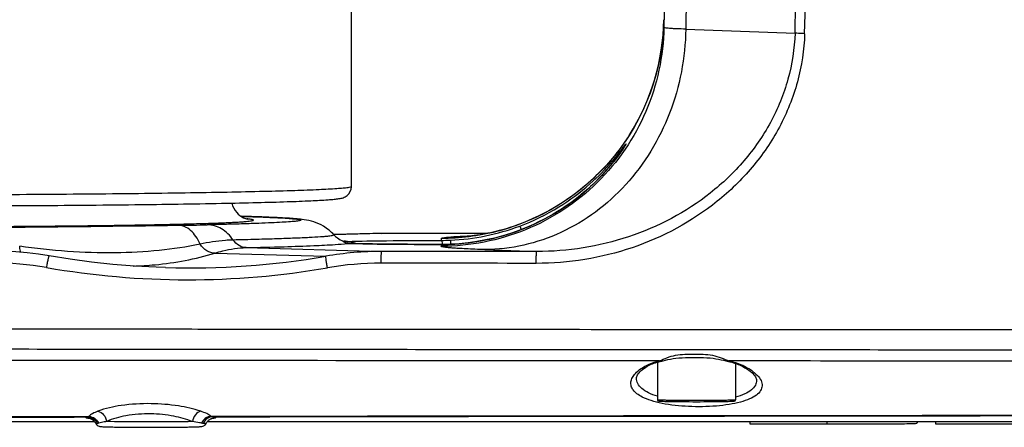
# Model space of a CAD drawing. Header units: millimetres. Extents: x 5828 to 6704, y 123 to 421.
# Tile 137 of 256: x 6379.24 to 6383.66, y 299.36 to 301.19. Entities that reach past the tile are written whole.
import ezdxf

# ---------------------------------------------------------------- set-up
doc = ezdxf.new("R2010")
doc.units = ezdxf.units.MM
doc.layers.add('外形图', color=7, linetype='Continuous')

msp = doc.modelspace()

# ---------------------------------------------------------------- linework, layer by layer
at = {"layer": '外形图', "linetype": 'ByBlock'}
for p, q in [((6382.182, 303.8271), (6382.1354, 301.1599)), ((6382.2801, 303.8196), (6382.2335, 301.1524)), ((6380.732, 300.4449), (6380.732, 301.3167)), ((6382.1354, 301.1948), (6382.1354, 301.1599)), ((6382.1354, 301.1948), (6382.1354, 301.1944)), ((6382.2335, 301.1524), (6382.7241, 301.1345)), ((6381.9572, 300.6232), (6381.9555, 300.6207)), ((6381.9585, 300.6253), (6381.9572, 300.6232)), ((6381.9596, 300.627), (6381.9585, 300.6253)), ((6381.9603, 300.6281), (6381.9596, 300.627)), ((6381.9484, 300.6101), (6381.9452, 300.6054)), ((6381.9512, 300.6142), (6381.9484, 300.6101)), ((6381.9536, 300.6177), (6381.9512, 300.6142)), ((6381.9555, 300.6207), (6381.9536, 300.6177)), ((6381.4879, 300.2683), (6381.494, 300.2522)), ((6380.8289, 300.2348), (6380.6531, 300.2298)), ((6380.8684, 300.2353), (6380.6536, 300.2293)), ((6380.8683, 300.2353), (6380.8289, 300.2348)), ((6381.3445, 300.2357), (6380.8683, 300.2353)), ((6380.8684, 300.2353), (6381.3445, 300.2357)), ((6380.7145, 300.1906), (6380.7186, 300.1906)), ((6380.7185, 300.1905), (6380.7145, 300.1906)), ((6381.1356, 300.2124), (6381.1356, 300.2041)), ((6381.1356, 300.1857), (6381.1358, 300.1858)), ((6381.1356, 300.1858), (6381.1358, 300.1858)), ((6381.1356, 300.1857), (6381.1356, 300.1775)), ((6381.1358, 300.1857), (6381.1356, 300.1857)), ((6381.1768, 300.205), (6381.1776, 300.1866)), ((6381.2638, 300.2231), (6381.2618, 300.2229)), ((6380.1187, 300.1467), (6380.618, 300.1328)), ((6380.2597, 300.1716), (6380.8684, 300.1546)), ((6381.3318, 300.1624), (6381.5643, 300.154)), ((6382.107, 299.6575), (6382.107, 299.4879)), ((6382.457, 299.6517), (6382.457, 299.4879)), ((6378.5286, 299.3907), (6379.5786, 299.3907)), ((6380.0853, 299.3907), (6380.982, 299.3907)), ((6380.982, 299.3907), (6381.0124, 299.3907)), ((6381.0124, 299.3907), (6381.0322, 299.3907)), ((6381.0124, 299.3907), (6381.0322, 299.3907)), ((6381.0322, 299.3907), (6381.1808, 299.3908)), ((6381.1808, 299.3908), (6381.532, 299.3908)), ((6381.1808, 299.3908), (6381.182, 299.3908)), ((6381.532, 299.3908), (6381.6988, 299.3907)), ((6381.6988, 299.3907), (6381.7318, 299.3907)), ((6381.7318, 299.3907), (6388.2795, 299.3907)), ((6382.5213, 299.3908), (6382.5213, 299.3808)), ((6382.867, 299.3908), (6382.867, 299.3808)), ((6383.2718, 299.3907), (6383.2718, 299.3848)), ((6383.3547, 299.3907), (6383.3547, 299.3812)), ((6382.5213, 299.3808), (6382.867, 299.3808))]:
    msp.add_line(p, q, dxfattribs=at)
for points in [[(6382.1354, 301.1948), (6382.1338, 301.1535), (6382.1305, 301.1114), (6382.1253, 301.0694), (6382.1184, 301.0276), (6382.1097, 300.9862), (6382.0992, 300.9452), (6382.0871, 300.9047), (6382.0732, 300.8647), (6382.0576, 300.8253), (6382.0405, 300.7867), (6382.0216, 300.7488), (6382.0012, 300.7118), (6381.9793, 300.6756), (6381.9558, 300.6404), (6381.9309, 300.6063), (6381.9047, 300.5734), (6381.8772, 300.5417), (6381.8483, 300.5111), (6381.8178, 300.4814), (6381.7865, 300.4534), (6381.7557, 300.4281), (6381.7264, 300.4059), (6381.6983, 300.386), (6381.671, 300.3681), (6381.6446, 300.352), (6381.6191, 300.3374), (6381.5944, 300.3243), (6381.5705, 300.3124), (6381.5474, 300.3016), (6381.5249, 300.2918), (6381.5032, 300.283), (6381.4824, 300.2751), (6381.4626, 300.2681), (6381.4439, 300.2619), (6381.4265, 300.2565), (6381.4104, 300.2518), (6381.3954, 300.2477), (6381.3815, 300.2441), (6381.3685, 300.241), (6381.3566, 300.2383), (6381.3457, 300.236), (6381.3358, 300.234), (6381.3267, 300.2322), (6381.3182, 300.2307), (6381.3102, 300.2293), (6381.3028, 300.2281), (6381.2958, 300.2271), (6381.2893, 300.2261), (6381.2835, 300.2253), (6381.2782, 300.2247), (6381.2736, 300.2241), (6381.2696, 300.2237), (6381.2663, 300.2233), (6381.2638, 300.2231)], [(6381.9606, 300.6286), (6381.9605, 300.6284), (6381.9603, 300.6281)], [(6381.9452, 300.6054), (6381.9415, 300.6001), (6381.9395, 300.5972), (6381.9373, 300.5942), (6381.935, 300.5909), (6381.9325, 300.5875), (6381.9299, 300.5839), (6381.927, 300.5801), (6381.924, 300.576), (6381.9207, 300.5718), (6381.9173, 300.5673), (6381.9136, 300.5626), (6381.9097, 300.5576), (6381.9056, 300.5525), (6381.9013, 300.5471), (6381.8967, 300.5415), (6381.8918, 300.5357), (6381.8867, 300.5296), (6381.8812, 300.5233), (6381.8754, 300.5167), (6381.8693, 300.5099), (6381.8628, 300.5028), (6381.856, 300.4955), (6381.8488, 300.4879), (6381.8412, 300.4801), (6381.8331, 300.472), (6381.8246, 300.4636), (6381.8157, 300.4551), (6381.8062, 300.4462), (6381.7962, 300.4372), (6381.7857, 300.4279), (6381.7746, 300.4183), (6381.7628, 300.4085), (6381.7503, 300.3984), (6381.737, 300.3881), (6381.723, 300.3776), (6381.708, 300.3668), (6381.6921, 300.3557), (6381.6751, 300.3444), (6381.657, 300.333), (6381.6376, 300.3213), (6381.617, 300.3095), (6381.5953, 300.2979), (6381.573, 300.2866), (6381.5504, 300.2759), (6381.5283, 300.2661), (6381.507, 300.2572), (6381.4879, 300.2498)], [(6381.4879, 300.2498), (6381.4511, 300.2368), (6381.4128, 300.2249), (6381.3741, 300.2146), (6381.3349, 300.2058), (6381.2955, 300.1986), (6381.2558, 300.193), (6381.2159, 300.189), (6381.1768, 300.1866)], [(6380.7186, 300.1906), (6380.718, 300.1906), (6380.7174, 300.1907), (6380.7168, 300.1907), (6380.7163, 300.1908), (6380.7158, 300.1909), (6380.7154, 300.191), (6380.7151, 300.191), (6380.7148, 300.1911), (6380.7145, 300.1912), (6380.7144, 300.1912), (6380.7142, 300.1913), (6380.7141, 300.1913)], [(6381.1768, 300.1866), (6381.1636, 300.1861), (6381.1491, 300.1858), (6381.1358, 300.1858)], [(6379.3756, 300.1345), (6379.3271, 300.1421), (6379.277, 300.1483), (6379.2263, 300.1527), (6379.1753, 300.1554), (6379.085, 300.158)], [(6379.8982, 300.0819), (6379.8562, 300.0833), (6379.7588, 300.0884), (6379.6618, 300.0962), (6379.5654, 300.1065), (6379.4697, 300.1193), (6379.3756, 300.1345)], [(6382.0686, 299.6432), (6382.0729, 299.6453), (6382.0781, 299.6477), (6382.0839, 299.65), (6382.0902, 299.6523), (6382.0971, 299.6546), (6382.1048, 299.6569), (6382.1133, 299.6592), (6382.1314, 299.6636)], [(6382.1314, 299.6636), (6382.142, 299.6662), (6382.153, 299.6689), (6382.1644, 299.6713), (6382.1765, 299.6735), (6382.1894, 299.6752), (6382.203, 299.6765), (6382.2176, 299.6773), (6382.233, 299.6779), (6382.249, 299.6781), (6382.2653, 299.6782), (6382.2816, 299.6782), (6382.2978, 299.678), (6382.3134, 299.6777), (6382.3284, 299.6771), (6382.3426, 299.6762), (6382.356, 299.6748), (6382.3687, 299.673), (6382.3807, 299.6708), (6382.3921, 299.6683), (6382.4029, 299.6657), (6382.4134, 299.6632), (6382.4315, 299.659)], [(6382.4315, 299.659), (6382.4404, 299.6567), (6382.4486, 299.6544), (6382.4561, 299.652), (6382.463, 299.6496), (6382.4694, 299.6472), (6382.4753, 299.6447), (6382.4802, 299.6425)], [(6382.0125, 299.5861), (6382.0128, 299.589), (6382.0136, 299.5927), (6382.0151, 299.5967), (6382.0173, 299.6009), (6382.0201, 299.6053), (6382.0237, 299.6098), (6382.028, 299.6145), (6382.033, 299.6193), (6382.0388, 299.6242), (6382.0454, 299.6291), (6382.0526, 299.6339), (6382.0606, 299.6388), (6382.0686, 299.6432)], [(6382.4802, 299.6425), (6382.4898, 299.6377), (6382.4993, 299.6325), (6382.5081, 299.6272), (6382.5161, 299.6218), (6382.5233, 299.6164), (6382.5296, 299.6111), (6382.5351, 299.606), (6382.5397, 299.601), (6382.5435, 299.5963), (6382.5465, 299.5917), (6382.5488, 299.5875), (6382.5504, 299.5835), (6382.5513, 299.5798), (6382.5516, 299.577)], [(6379.5542, 299.4063), (6379.5541, 299.4063), (6379.5541, 299.4063), (6379.5543, 299.4062), (6379.5548, 299.4061), (6379.5554, 299.406), (6379.5563, 299.4057), (6379.5574, 299.4054), (6379.5588, 299.4049), (6379.5603, 299.4043), (6379.5619, 299.4036), (6379.5637, 299.4028), (6379.5656, 299.4017), (6379.5678, 299.4003), (6379.5702, 299.3987), (6379.5727, 299.3967), (6379.5753, 299.3944), (6379.5778, 299.3917), (6379.5803, 299.3886), (6379.5827, 299.3852), (6379.5844, 299.3821)], [(6380.0795, 299.3821), (6380.0812, 299.3851), (6380.0836, 299.3886), (6380.0861, 299.3917), (6380.0886, 299.3943), (6380.0911, 299.3966), (6380.0936, 299.3986), (6380.096, 299.4003), (6380.0982, 299.4016), (6380.1002, 299.4027), (6380.102, 299.4036), (6380.1036, 299.4043), (6380.1051, 299.4049), (6380.1063, 299.4053), (6380.1075, 299.4057), (6380.1083, 299.4059), (6380.109, 299.4061), (6380.1095, 299.4062), (6380.1098, 299.4063), (6380.1099, 299.4063)]]:
    msp.add_lwpolyline(points, dxfattribs=at)
for centre, radius, start, end in [((6269.6405, 304.7318), 113.1408, 358.177987, 358.870879), ((6269.5092, 304.7325), 113.3153, 358.179101, 358.871551), ((6381.1358, 301.2122), 0.9997, 327.4854, 358.9793), ((6381.6847, 300.8018), 0.3259, 327.8869, 328.0009), ((6381.1406, 301.1687), 0.9824, 291.6757, 321.5831), ((6377.9043, 452.2987), 152.0408, 270.476378, 270.773248), ((6379.7978, 313.6885), 13.4176, 270.67617, 271.22646), ((6380.2099, 299.7286), 0.5743, 84.2901, 84.788), ((6381.1343, 301.2103), 1.0061, 272.4225, 290.5779), ((6381.1343, 301.1924), 1.0067, 272.4204, 290.5646), ((6381.1466, 301.1567), 0.969, 290.6235, 291.609), ((6380.6397, 299.6287), 0.5755, 83.8581, 84.3364), ((6380.7171, 300.2702), 0.0719, 253.5392, 253.8752), ((6380.7137, 300.2585), 0.0597, 257.52, 257.9742), ((6380.7177, 300.2245), 0.0341, 263.6292, 264.577), ((6381.1338, 301.2478), 1.0437, 270.0991, 272.3644), ((6381.1372, 301.1461), 0.9603, 269.9126, 272.363), ((6380.8679, 298.7099), 1.4447, 89.9803, 99.958), ((6379.1206, 298.6891), 1.4142, 80.0962, 89.9596), ((6380.0006, 303.7464), 3.666, 268.4, 279.6964), ((6380.8647, 298.6871), 1.4145, 89.9554, 99.7886), ((6379.9977, 303.7156), 3.6883, 260.1049, 279.781), ((6379.5773, 299.6338), 0.2291, 264.0268, 264.1961), ((6379.5809, 299.6703), 0.2658, 264.2043, 264.6974), ((6380.082, 299.6806), 0.2762, 275.3017, 275.634), ((6380.085, 299.6498), 0.2452, 275.6368, 275.8369)]:
    msp.add_arc(centre, radius, start, end, dxfattribs=at)
for points, knots in [([(6382.1354, 301.1599), (6382.1332, 301.0313), (6382.0778, 300.7723), (6381.8542, 300.4462), (6381.5242, 300.2284), (6381.2642, 300.1775), (6381.1356, 300.1775)], [0, 0, 0, 0, 0.249982, 0.499975, 0.749983, 1, 1, 1, 1]), ([(6382.2335, 301.1524), (6382.2315, 301.0241), (6382.1831, 300.7692), (6382.016, 300.4937), (6381.8325, 300.3273), (6381.6768, 300.2345), (6381.5079, 300.1767), (6381.3902, 300.1629), (6381.3318, 300.1624)], [0, 0, 0, 0, 0.260792, 0.515316, 0.639553, 0.761393, 0.881286, 1, 1, 1, 1]), ([(6382.2335, 301.1524), (6382.2194, 301.1528), (6382.1995, 301.1534), (6382.1751, 301.1546), (6382.1612, 301.1555), (6382.1505, 301.1564), (6382.1424, 301.1574), (6382.1382, 301.1583), (6382.1354, 301.1593), (6382.1354, 301.1599)], [0, 0, 0, 0, 0.430575, 0.601572, 0.742334, 0.852477, 0.931774, 0.980323, 1, 1, 1, 1]), ([(6382.7673, 301.1319), (6382.765, 301.0591), (6382.7429, 300.9135), (6382.6609, 300.7091), (6382.5368, 300.5273), (6382.3271, 300.3235), (6382, 300.1478), (6381.7074, 300.1008), (6381.562, 300.1009)], [0, 0, 0, 0, 0.125205, 0.25037, 0.375525, 0.500695, 0.750184, 1, 1, 1, 1]), ([(6382.7241, 301.1345), (6382.7218, 301.0648), (6382.7002, 300.9253), (6382.6204, 300.73), (6382.5001, 300.5569), (6382.2976, 300.3636), (6381.9834, 300.1979), (6381.7034, 300.1538), (6381.5643, 300.154)], [0, 0, 0, 0, 0.125288, 0.250498, 0.375661, 0.500808, 0.750229, 1, 1, 1, 1]), ([(6382.7673, 301.1319), (6382.7629, 301.1321), (6382.7485, 301.1327), (6382.734, 301.1333), (6382.7241, 301.1345)], [0, 0, 0, 0, 0.308343, 1, 1, 1, 1]), ([(6381.9789, 300.6748), (6381.934, 300.6045), (6381.8262, 300.4746), (6381.6215, 300.3263), (6381.3865, 300.2334), (6381.219, 300.2124), (6381.1356, 300.2124)], [0, 0, 0, 0, 0.249988, 0.499985, 0.74999, 1, 1, 1, 1]), ([(6381.4879, 300.2683), (6381.5487, 300.2912), (6381.6601, 300.3456), (6381.798, 300.4474), (6381.8938, 300.5442), (6381.9414, 300.6056), (6381.9594, 300.6296)], [0, 0, 0, 0, 0.323899, 0.61312, 0.850475, 1, 1, 1, 1]), ([(6381.9607, 300.6286), (6381.9581, 300.6245), (6381.9423, 300.6003), (6381.9252, 300.5771), (6381.9103, 300.5583)], [0, 0, 0, 0, 0.168698, 1, 1, 1, 1]), ([(6381.9594, 300.6296), (6381.9614, 300.6323), (6381.9694, 300.6429), (6381.9627, 300.6318), (6381.961, 300.6291)], [0, 0, 0, 0, 0.513216, 1, 1, 1, 1]), ([(6380.732, 300.4449), (6380.732, 300.4433), (6380.7241, 300.4419), (6380.714, 300.4397), (6380.6927, 300.4377), (6380.6507, 300.4343), (6380.5777, 300.4307), (6380.4687, 300.4267), (6380.3309, 300.4229), (6380.167, 300.4194), (6379.9792, 300.4162), (6379.6897, 300.4124), (6379.2918, 300.4091), (6378.7884, 300.4072), (6378.2727, 300.4074), (6377.9282, 300.409), (6377.7591, 300.4102)], [0, 0, 0, 0, 0.001565, 0.005713, 0.012533, 0.022014, 0.04883, 0.085776, 0.132303, 0.187714, 0.251178, 0.32174, 0.479829, 0.652508, 0.829433, 1, 1, 1, 1]), ([(6377.7779, 300.361), (6377.9442, 300.3598), (6378.283, 300.3582), (6378.7899, 300.3581), (6379.2843, 300.36), (6379.7361, 300.3638), (6380.0732, 300.3687), (6380.3013, 300.3737), (6380.4351, 300.3774), (6380.541, 300.3814), (6380.6113, 300.3851), (6380.6532, 300.3885), (6380.6759, 300.391), (6380.6958, 300.3949), (6380.721, 300.4077), (6380.732, 300.4302), (6380.732, 300.4449)], [0, 0, 0, 0, 0.167275, 0.340751, 0.509913, 0.664513, 0.795186, 0.849022, 0.894089, 0.929754, 0.955621, 0.964905, 0.972037, 0.978577, 0.985222, 1, 1, 1, 1]), ([(6380.1952, 300.3714), (6380.199, 300.3557), (6380.213, 300.3289), (6380.242, 300.3074), (6380.2602, 300.3005), (6380.2667, 300.2994)], [0, 0, 0, 0, 0.455962, 0.81317, 1, 1, 1, 1]), ([(6380.2372, 300.312), (6380.2602, 300.3113), (6380.3031, 300.31), (6380.3623, 300.3077), (6380.4114, 300.3054), (6380.45, 300.303), (6380.4757, 300.3009), (6380.4907, 300.2991), (6380.4982, 300.2979), (6380.5023, 300.2968), (6380.5054, 300.2957), (6380.5051, 300.2943), (6380.5041, 300.2937), (6380.5026, 300.2931), (6380.4992, 300.2922), (6380.4933, 300.2911), (6380.4841, 300.2899), (6380.4723, 300.2887), (6380.4511, 300.2869), (6380.418, 300.2848), (6380.3705, 300.2825), (6380.3128, 300.2802), (6380.2452, 300.278), (6380.1682, 300.2759), (6380.1137, 300.2746), (6380.0849, 300.274)], [0, 0, 0, 0, 0.100155, 0.186101, 0.257355, 0.313521, 0.354298, 0.368857, 0.37952, 0.386324, 0.389496, 0.390433, 0.391931, 0.394292, 0.397588, 0.407066, 0.420433, 0.437697, 0.458843, 0.512675, 0.581647, 0.665379, 0.763398, 0.87515, 1, 1, 1, 1]), ([(6380.6541, 300.2288), (6380.6403, 300.2442), (6380.6118, 300.2676), (6380.5646, 300.2886), (6380.5242, 300.2969), (6380.4874, 300.3007), (6380.4514, 300.3034), (6380.4091, 300.3058), (6380.3369, 300.309), (6380.2787, 300.3109), (6380.2372, 300.3121)], [0, 0, 0, 0, 0.141537, 0.249044, 0.351752, 0.423347, 0.503554, 0.599959, 0.714613, 1, 1, 1, 1]), ([(6376.8715, 300.2949), (6376.8715, 300.2941), (6376.8753, 300.2929), (6376.8807, 300.2917), (6376.8915, 300.2903), (6376.9057, 300.2889), (6376.9241, 300.2875), (6376.9465, 300.2861), (6376.9728, 300.2847), (6377.0156, 300.2828), (6377.0783, 300.2806), (6377.1643, 300.2781), (6377.264, 300.2758), (6377.3764, 300.2737), (6377.5004, 300.2717), (6377.6853, 300.2693), (6377.9358, 300.2671), (6378.2525, 300.2654), (6378.582, 300.2649), (6378.9114, 300.2654), (6379.2281, 300.2671), (6379.4786, 300.2693), (6379.6636, 300.2717), (6379.7876, 300.2737), (6379.8999, 300.2758), (6379.9996, 300.2781), (6380.0856, 300.2806), (6380.1484, 300.2828), (6380.1911, 300.2847), (6380.2175, 300.2861), (6380.2398, 300.2875), (6380.2583, 300.2889), (6380.2724, 300.2903), (6380.2832, 300.2917), (6380.2886, 300.2929), (6380.2924, 300.2941), (6380.2924, 300.2949)], [0, 0, 0, 0, 0.000738, 0.002592, 0.005624, 0.009838, 0.015228, 0.021782, 0.029486, 0.038321, 0.0593, 0.084519, 0.113737, 0.146673, 0.18301, 0.222398, 0.308786, 0.402521, 0.5, 0.597479, 0.691214, 0.777602, 0.81699, 0.853327, 0.886263, 0.915481, 0.9407, 0.961679, 0.970514, 0.978218, 0.984772, 0.990162, 0.994376, 0.997408, 0.999262, 1, 1, 1, 1]), ([(6380.0527, 300.1868), (6380.0475, 300.1991), (6380.0356, 300.2215), (6380.0124, 300.2489), (6379.9856, 300.2669), (6379.9656, 300.2716), (6379.9561, 300.2718)], [0, 0, 0, 0, 0.294943, 0.557319, 0.788828, 1, 1, 1, 1]), ([(6380.2014, 300.2057), (6380.1876, 300.2256), (6380.1538, 300.2595), (6380.1071, 300.2737), (6380.0849, 300.274)], [0, 0, 0, 0, 0.522415, 1, 1, 1, 1]), ([(6380.2924, 300.2949), (6380.2924, 300.2956), (6380.2896, 300.2967), (6380.2853, 300.2977), (6380.277, 300.299), (6380.2707, 300.2997), (6380.267, 300.3)], [0, 0, 0, 0, 0.078128, 0.266697, 0.573695, 1, 1, 1, 1]), ([(6380.6541, 300.2288), (6380.6553, 300.2274), (6380.6467, 300.2249), (6380.6405, 300.2241), (6380.6274, 300.2223), (6380.6119, 300.221), (6380.5831, 300.2187), (6380.5383, 300.2162), (6380.4735, 300.2134), (6380.3947, 300.2106), (6380.3024, 300.208), (6380.2365, 300.2065), (6380.2014, 300.2057)], [0, 0, 0, 0, 0.012791, 0.031192, 0.057904, 0.092929, 0.136222, 0.247311, 0.390393, 0.564427, 0.768131, 1, 1, 1, 1]), ([(6380.6541, 300.2288), (6380.6586, 300.2237), (6380.6714, 300.2122), (6380.687, 300.2041), (6380.6968, 300.2012)], [0, 0, 0, 0, 0.402495, 1, 1, 1, 1]), ([(6381.1356, 300.2124), (6381.1356, 300.2133), (6381.1399, 300.2147), (6381.1461, 300.2161), (6381.1585, 300.2177), (6381.1747, 300.2193), (6381.1959, 300.2209), (6381.2331, 300.2232), (6381.2634, 300.2247), (6381.285, 300.2256)], [0, 0, 0, 0, 0.019328, 0.067709, 0.146819, 0.256765, 0.397386, 0.568395, 1, 1, 1, 1]), ([(6380.0527, 300.1868), (6379.9922, 300.1746), (6379.8657, 300.1554), (6379.5947, 300.1409), (6379.3849, 300.1579), (6379.2429, 300.178)], [0, 0, 0, 0, 0.227744, 0.470891, 1, 1, 1, 1]), ([(6380.2014, 300.2057), (6380.1897, 300.2054), (6380.1398, 300.2029), (6380.0901, 300.1951), (6380.0527, 300.1868)], [0, 0, 0, 0, 0.233567, 1, 1, 1, 1]), ([(6380.1187, 300.1467), (6380.1065, 300.1462), (6380.0796, 300.155), (6380.0608, 300.1749), (6380.0527, 300.1868)], [0, 0, 0, 0, 0.456252, 1, 1, 1, 1]), ([(6380.2597, 300.1716), (6380.2486, 300.1717), (6380.2253, 300.1788), (6380.2083, 300.1957), (6380.2014, 300.2057)], [0, 0, 0, 0, 0.477587, 1, 1, 1, 1]), ([(6380.2597, 300.1716), (6380.3163, 300.1728), (6380.4177, 300.1753), (6380.551, 300.1796), (6380.6459, 300.1845), (6380.6963, 300.1879), (6380.7145, 300.1906)], [0, 0, 0, 0, 0.373511, 0.668179, 0.878323, 1, 1, 1, 1]), ([(6380.714, 300.1907), (6380.7101, 300.1911), (6380.7041, 300.1929), (6380.698, 300.1969), (6380.6959, 300.1994), (6380.6948, 300.2006), (6380.6955, 300.2015), (6380.6962, 300.2012), (6380.6967, 300.2011)], [0, 0, 0, 0, 0.481338, 0.783395, 0.87321, 0.922485, 0.94705, 1, 1, 1, 1]), ([(6380.6967, 300.2011), (6380.6969, 300.2011), (6380.6983, 300.2008), (6380.6997, 300.2004), (6380.7008, 300.2002)], [0, 0, 0, 0, 0.187859, 1, 1, 1, 1]), ([(6380.6972, 300.2011), (6380.6976, 300.201), (6380.6989, 300.2006), (6380.7001, 300.2003), (6380.7009, 300.2002)], [0, 0, 0, 0, 0.386869, 1, 1, 1, 1]), ([(6380.7145, 300.1993), (6380.7135, 300.1994), (6380.7091, 300.2), (6380.7047, 300.2006), (6380.7012, 300.2009)], [0, 0, 0, 0, 0.220131, 1, 1, 1, 1]), ([(6380.7013, 300.2001), (6380.7021, 300.1999), (6380.7065, 300.1991), (6380.711, 300.1989), (6380.7145, 300.1993)], [0, 0, 0, 0, 0.190095, 1, 1, 1, 1]), ([(6380.7145, 300.1993), (6380.7728, 300.2012), (6380.9132, 300.2032), (6381.0535, 300.204), (6381.1356, 300.2041)], [0, 0, 0, 0, 0.41569, 1, 1, 1, 1]), ([(6381.1356, 300.1857), (6381.0547, 300.1859), (6380.9157, 300.1867), (6380.7767, 300.1886), (6380.7185, 300.1905)], [0, 0, 0, 0, 0.581488, 1, 1, 1, 1]), ([(6380.7186, 300.1906), (6380.7761, 300.1887), (6380.9151, 300.1867), (6381.0541, 300.1859), (6381.1356, 300.1858)], [0, 0, 0, 0, 0.413701, 1, 1, 1, 1]), ([(6381.1356, 300.2041), (6381.1362, 300.204), (6381.1375, 300.2022), (6381.1395, 300.1962), (6381.1405, 300.1903), (6381.1411, 300.1859)], [0, 0, 0, 0, 0.103163, 0.300226, 1, 1, 1, 1]), ([(6379.2476, 300.1508), (6379.247, 300.1526), (6379.2443, 300.1615), (6379.2433, 300.1707), (6379.2429, 300.178)], [0, 0, 0, 0, 0.211794, 1, 1, 1, 1]), ([(6379.7528, 300.0888), (6379.7854, 300.0898), (6379.9089, 300.0972), (6380.0317, 300.1198), (6380.1187, 300.1467)], [0, 0, 0, 0, 0.26369, 1, 1, 1, 1]), ([(6380.1187, 300.1467), (6380.1308, 300.1506), (6380.1768, 300.1636), (6380.2246, 300.1707), (6380.2597, 300.1716)], [0, 0, 0, 0, 0.266095, 1, 1, 1, 1]), ([(6380.8658, 300.1015), (6380.8658, 300.1081), (6380.8659, 300.1178), (6380.8662, 300.1301), (6380.8665, 300.1381), (6380.8669, 300.1446), (6380.8672, 300.1497), (6380.8678, 300.1525), (6380.8679, 300.1544), (6380.8684, 300.1546)], [0, 0, 0, 0, 0.372899, 0.543906, 0.695225, 0.820757, 0.915478, 0.975726, 1, 1, 1, 1]), ([(6381.3318, 300.1624), (6381.3167, 300.163), (6381.2883, 300.1641), (6381.2487, 300.1659), (6381.215, 300.1677), (6381.1873, 300.1696), (6381.1655, 300.1714), (6381.1501, 300.1732), (6381.1408, 300.1749), (6381.1367, 300.1762), (6381.1356, 300.1771), (6381.1356, 300.1775)], [0, 0, 0, 0, 0.230076, 0.431011, 0.60218, 0.743069, 0.853286, 0.932555, 0.98086, 0.993681, 1, 1, 1, 1]), ([(6381.562, 300.1009), (6381.562, 300.1076), (6381.5621, 300.1172), (6381.5623, 300.1295), (6381.5626, 300.1375), (6381.563, 300.144), (6381.5632, 300.1492), (6381.5638, 300.1519), (6381.5639, 300.1538), (6381.5643, 300.154)], [0, 0, 0, 0, 0.373125, 0.544227, 0.695618, 0.821188, 0.9159, 0.976058, 1, 1, 1, 1]), ([(6379.3639, 300.0822), (6379.365, 300.0888), (6379.3668, 300.0985), (6379.3692, 300.1108), (6379.3709, 300.1187), (6379.3724, 300.1251), (6379.3737, 300.1302), (6379.3746, 300.1326), (6379.3752, 300.1346), (6379.3756, 300.1345)], [0, 0, 0, 0, 0.375767, 0.548083, 0.700229, 0.825862, 0.919785, 0.978256, 1, 1, 1, 1]), ([(6380.6243, 300.0809), (6380.6232, 300.087), (6380.6214, 300.0984), (6380.6191, 300.1137), (6380.6182, 300.1249), (6380.6175, 300.1309), (6380.618, 300.1328)], [0, 0, 0, 0, 0.351777, 0.661984, 0.888136, 1, 1, 1, 1]), ([(6388.829, 299.8001), (6388.2573, 299.8003), (6387.1139, 299.8005), (6385.6847, 299.801), (6384.5414, 299.8015), (6383.6841, 299.8019), (6382.827, 299.8025), (6381.97, 299.8031), (6381.1132, 299.8037), (6380.3994, 299.8044), (6379.8285, 299.8049), (6379.4004, 299.8054), (6378.9724, 299.8059), (6378.5454, 299.8063), (6378.125, 299.807), (6377.7222, 299.8092), (6377.4041, 299.8122), (6377.1695, 299.8152), (6377.0124, 299.8178), (6376.8701, 299.8205), (6376.7439, 299.8235), (6376.635, 299.8266), (6376.5555, 299.8295), (6376.5014, 299.832), (6376.4681, 299.8337), (6376.4399, 299.8355), (6376.4165, 299.8373), (6376.3985, 299.8391), (6376.3848, 299.8408), (6376.3778, 299.8424), (6376.3729, 299.8438), (6376.3729, 299.8449)], [0, 0, 0, 0, 0.137683, 0.275352, 0.344178, 0.412995, 0.481801, 0.550594, 0.61937, 0.688125, 0.722494, 0.756856, 0.79121, 0.825557, 0.859693, 0.892447, 0.922576, 0.936297, 0.948948, 0.960409, 0.970574, 0.979347, 0.986644, 0.989715, 0.992391, 0.994669, 0.996546, 0.998017, 0.99908, 0.999735, 1, 1, 1, 1]), ([(6388.2754, 299.7268), (6388.1749, 299.7193), (6387.9734, 299.7107), (6387.671, 299.7096), (6387.3686, 299.7106), (6386.9653, 299.7101), (6386.4614, 299.7106), (6385.8566, 299.7106), (6385.2518, 299.7109), (6384.4456, 299.7112), (6383.438, 299.7117), (6382.2291, 299.7125), (6381.0206, 299.7134), (6379.8126, 299.7145), (6379.0074, 299.7152), (6378.605, 299.7156)], [0, 0, 0, 0, 0.031268, 0.062538, 0.093809, 0.12508, 0.187619, 0.250155, 0.312688, 0.375217, 0.500257, 0.625267, 0.750237, 0.875153, 1, 1, 1, 1]), ([(6382.1159, 299.663), (6382.1271, 299.6675), (6382.15, 299.6787), (6382.188, 299.6898), (6382.2291, 299.6933), (6382.2705, 299.6936), (6382.3121, 299.6932), (6382.3535, 299.6896), (6382.3921, 299.6783), (6382.4158, 299.6672), (6382.4275, 299.6628)], [0, 0, 0, 0, 0.112382, 0.238141, 0.367064, 0.496504, 0.626029, 0.755503, 0.883192, 1, 1, 1, 1]), ([(6382.1159, 299.663), (6381.8234, 299.6632), (6380.6539, 299.6641), (6379.4845, 299.6649), (6378.6075, 299.6655)], [0, 0, 0, 0, 0.250125, 1, 1, 1, 1]), ([(6382.0566, 299.6426), (6382.0608, 299.6448), (6382.0798, 299.6536), (6382.1001, 299.6594), (6382.1159, 299.663)], [0, 0, 0, 0, 0.22497, 1, 1, 1, 1]), ([(6382.4275, 299.6628), (6382.4271, 299.6625), (6382.4257, 299.6614), (6382.4238, 299.6608), (6382.4226, 299.661)], [0, 0, 0, 0, 0.301244, 1, 1, 1, 1]), ([(6388.2795, 299.6774), (6388.1578, 299.6688), (6387.914, 299.6598), (6387.5481, 299.6611), (6387.1823, 299.6608), (6386.6945, 299.6611), (6386.0848, 299.6611), (6385.3532, 299.6614), (6384.6217, 299.6617), (6383.6464, 299.6621), (6382.9151, 299.6625), (6382.4275, 299.6628)], [0, 0, 0, 0, 0.062506, 0.12502, 0.187534, 0.250047, 0.375067, 0.50008, 0.625082, 0.750072, 1, 1, 1, 1]), ([(6382.4275, 299.6628), (6382.4334, 299.6616), (6382.4549, 299.6563), (6382.4761, 299.6493), (6382.4906, 299.6423)], [0, 0, 0, 0, 0.269586, 1, 1, 1, 1]), ([(6382.0384, 299.5008), (6382.03, 299.5051), (6382.0151, 299.5141), (6381.9975, 299.5307), (6381.9876, 299.5494), (6381.9863, 299.5695), (6381.9935, 299.5895), (6382.0147, 299.6173), (6382.0387, 299.6332), (6382.0566, 299.6426)], [0, 0, 0, 0, 0.145917, 0.266535, 0.368944, 0.464973, 0.568163, 0.688751, 1, 1, 1, 1]), ([(6382.4906, 299.6423), (6382.5036, 299.636), (6382.5265, 299.6231), (6382.5544, 299.6004), (6382.5722, 299.5768), (6382.5785, 299.5516), (6382.5702, 299.5272), (6382.5493, 299.5071), (6382.518, 299.4904), (6382.4767, 299.4768), (6382.4265, 299.4664), (6382.3695, 299.4597), (6382.3082, 299.4567), (6382.2266, 299.458), (6382.1489, 299.4661), (6382.0802, 299.4831), (6382.051, 299.4943), (6382.0384, 299.5008)], [0, 0, 0, 0, 0.060961, 0.111246, 0.151556, 0.184766, 0.217017, 0.255587, 0.30498, 0.366564, 0.439608, 0.521858, 0.609943, 0.69981, 0.868165, 0.939768, 1, 1, 1, 1]), ([(6382.0566, 299.6426), (6382.0576, 299.6422), (6382.0616, 299.6412), (6382.066, 299.6418), (6382.0686, 299.6432)], [0, 0, 0, 0, 0.268885, 1, 1, 1, 1]), ([(6382.4906, 299.6423), (6382.4897, 299.6419), (6382.4863, 299.641), (6382.4825, 299.6414), (6382.4802, 299.6425)], [0, 0, 0, 0, 0.270882, 1, 1, 1, 1]), ([(6382.1069, 299.5041), (6382.0929, 299.5084), (6382.0679, 299.5179), (6382.0369, 299.537), (6382.0169, 299.5598), (6382.0124, 299.5779), (6382.0125, 299.5861)], [0, 0, 0, 0, 0.331708, 0.600122, 0.81445, 1, 1, 1, 1]), ([(6382.5516, 299.577), (6382.5517, 299.5691), (6382.5472, 299.5516), (6382.527, 299.53), (6382.496, 299.5123), (6382.471, 299.5038), (6382.457, 299.4999)], [0, 0, 0, 0, 0.183017, 0.395347, 0.664554, 1, 1, 1, 1]), ([(6382.107, 299.4879), (6382.107, 299.4819), (6382.1251, 299.482), (6382.1407, 299.4812), (6382.1727, 299.4807), (6382.2194, 299.4801), (6382.2601, 299.48), (6382.282, 299.48)], [0, 0, 0, 0, 0.10226, 0.190991, 0.311196, 0.626641, 1, 1, 1, 1]), ([(6382.282, 299.4849), (6382.2706, 299.4849), (6382.2483, 299.4849), (6382.2159, 299.4851), (6382.186, 299.4854), (6382.1598, 299.4857), (6382.1408, 299.4861), (6382.1281, 299.4865), (6382.1208, 299.4867), (6382.1151, 299.487), (6382.1107, 299.4872), (6382.1087, 299.4877), (6382.107, 299.4876), (6382.107, 299.4879)], [0, 0, 0, 0, 0.194975, 0.382459, 0.55525, 0.706712, 0.831029, 0.881472, 0.923434, 0.956514, 0.980403, 0.994893, 1, 1, 1, 1]), ([(6382.282, 299.48), (6382.3039, 299.48), (6382.3446, 299.4801), (6382.3912, 299.4807), (6382.4232, 299.4812), (6382.4389, 299.482), (6382.457, 299.4819), (6382.457, 299.4879)], [0, 0, 0, 0, 0.373375, 0.688828, 0.809031, 0.897758, 1, 1, 1, 1]), ([(6382.457, 299.4879), (6382.457, 299.4876), (6382.4552, 299.4877), (6382.4533, 299.4872), (6382.4488, 299.487), (6382.4432, 299.4867), (6382.4358, 299.4865), (6382.4232, 299.4861), (6382.4041, 299.4857), (6382.3779, 299.4854), (6382.3481, 299.4851), (6382.3157, 299.4849), (6382.2933, 299.4849), (6382.282, 299.4849)], [0, 0, 0, 0, 0.005107, 0.019597, 0.043486, 0.076566, 0.118528, 0.168971, 0.293288, 0.44475, 0.617541, 0.805025, 1, 1, 1, 1]), ([(6379.5942, 299.4373), (6379.5857, 299.4341), (6379.5714, 299.4278), (6379.5583, 299.4188), (6379.5539, 299.4138)], [0, 0, 0, 0, 0.576761, 1, 1, 1, 1]), ([(6379.8327, 299.471), (6379.788, 299.4716), (6379.7073, 299.467), (6379.6278, 299.4499), (6379.5942, 299.4373)], [0, 0, 0, 0, 0.554626, 1, 1, 1, 1]), ([(6379.5942, 299.4373), (6379.604, 299.4351), (6379.6226, 299.422), (6379.6315, 299.4017), (6379.6332, 299.3908)], [0, 0, 0, 0, 0.474429, 1, 1, 1, 1]), ([(6380.0559, 299.437), (6380.0234, 299.448), (6379.9493, 299.4642), (6379.8738, 299.4704), (6379.8327, 299.471)], [0, 0, 0, 0, 0.454918, 1, 1, 1, 1]), ([(6380.0559, 299.437), (6380.0465, 299.4349), (6380.0285, 299.4213), (6380.0201, 299.4014), (6380.0182, 299.3905)], [0, 0, 0, 0, 0.466138, 1, 1, 1, 1]), ([(6380.1018, 299.4147), (6380.0961, 299.4193), (6380.081, 299.4277), (6380.0651, 299.4339), (6380.0559, 299.437)], [0, 0, 0, 0, 0.433781, 1, 1, 1, 1]), ([(6379.547, 299.4112), (6379.5458, 299.411), (6379.5438, 299.4106), (6379.5418, 299.41), (6379.5401, 299.4094), (6379.5405, 299.4081), (6379.5423, 299.4077), (6379.5449, 299.407), (6379.5488, 299.4065), (6379.5517, 299.4061), (6379.5534, 299.4059)], [0, 0, 0, 0, 0.166682, 0.277605, 0.335868, 0.369235, 0.444013, 0.573476, 0.758846, 1, 1, 1, 1]), ([(6379.5539, 299.4138), (6379.5533, 299.4135), (6379.5512, 299.4122), (6379.5488, 299.4114), (6379.547, 299.4112)], [0, 0, 0, 0, 0.272636, 1, 1, 1, 1]), ([(6379.547, 299.4112), (6379.556, 299.4111), (6379.5746, 299.4055), (6379.5872, 299.3907), (6379.591, 299.3824)], [0, 0, 0, 0, 0.496765, 1, 1, 1, 1]), ([(6379.5539, 299.4138), (6379.563, 299.4132), (6379.5812, 299.4067), (6379.5936, 299.3919), (6379.5975, 299.3836)], [0, 0, 0, 0, 0.498212, 1, 1, 1, 1]), ([(6379.5975, 299.3836), (6379.5969, 299.3834), (6379.5948, 299.3828), (6379.5926, 299.3824), (6379.591, 299.3824)], [0, 0, 0, 0, 0.278856, 1, 1, 1, 1]), ([(6379.6332, 299.3908), (6379.6295, 299.3902), (6379.6175, 299.3884), (6379.6054, 299.3862), (6379.5975, 299.3836)], [0, 0, 0, 0, 0.310489, 1, 1, 1, 1]), ([(6379.832, 299.4252), (6379.7945, 299.4259), (6379.7267, 299.4211), (6379.6605, 299.4035), (6379.6332, 299.3908)], [0, 0, 0, 0, 0.554615, 1, 1, 1, 1]), ([(6379.832, 299.3891), (6379.813, 299.3891), (6379.7468, 299.3892), (6379.6805, 299.3897), (6379.6332, 299.3908)], [0, 0, 0, 0, 0.28624, 1, 1, 1, 1]), ([(6380.0182, 299.3905), (6379.9916, 299.4016), (6379.9299, 299.4183), (6379.8665, 299.4246), (6379.832, 299.4252)], [0, 0, 0, 0, 0.45487, 1, 1, 1, 1]), ([(6380.0182, 299.3905), (6380.0052, 299.3902), (6379.9432, 299.3893), (6379.8811, 299.3891), (6379.832, 299.3891)], [0, 0, 0, 0, 0.208994, 1, 1, 1, 1]), ([(6380.0585, 299.3836), (6380.0559, 299.3843), (6380.0426, 299.3872), (6380.029, 299.3891), (6380.0182, 299.3905)], [0, 0, 0, 0, 0.199445, 1, 1, 1, 1]), ([(6380.1018, 299.4147), (6380.0928, 299.414), (6380.0746, 299.4071), (6380.0624, 299.3921), (6380.0585, 299.3836)], [0, 0, 0, 0, 0.493928, 1, 1, 1, 1]), ([(6380.0669, 299.3825), (6380.0662, 299.3825), (6380.0634, 299.3826), (6380.0606, 299.3831), (6380.0585, 299.3836)], [0, 0, 0, 0, 0.231588, 1, 1, 1, 1]), ([(6380.1102, 299.4122), (6380.1012, 299.4121), (6380.0826, 299.4061), (6380.0706, 299.3909), (6380.0669, 299.3825)], [0, 0, 0, 0, 0.493498, 1, 1, 1, 1]), ([(6380.1018, 299.4147), (6380.783, 299.4157), (6382.1457, 299.4176), (6384.1899, 299.4196), (6385.8937, 299.4207), (6387.257, 299.4213), (6387.9386, 299.421), (6388.2795, 299.4215)], [0, 0, 0, 0, 0.249901, 0.499887, 0.749929, 0.874963, 1, 1, 1, 1]), ([(6380.11, 299.4059), (6380.1146, 299.4064), (6380.1327, 299.4088), (6380.1148, 299.4116), (6380.1102, 299.4122)], [0, 0, 0, 0, 0.503371, 1, 1, 1, 1]), ([(6380.1102, 299.4122), (6381.4714, 299.4145), (6383.5135, 299.4173), (6386.2366, 299.4195), (6387.5985, 299.4195), (6388.2795, 299.4198)], [0, 0, 0, 0, 0.499882, 0.749926, 1, 1, 1, 1]), ([(6382.867, 299.3808), (6382.8964, 299.3808), (6382.9547, 299.3808), (6383.0405, 299.3808), (6383.1198, 299.3808), (6383.1855, 299.3811), (6383.23, 299.3812), (6383.2568, 299.3823), (6383.2667, 299.3826), (6383.2718, 299.384), (6383.2718, 299.3848)], [0, 0, 0, 0, 0.217607, 0.431782, 0.634762, 0.805755, 0.914844, 0.970578, 0.993864, 1, 1, 1, 1]), ([(6379.591, 299.3824), (6379.5901, 299.3823), (6379.5885, 299.3823), (6379.5862, 299.3823), (6379.5854, 299.3821), (6379.5844, 299.3822), (6379.5844, 299.3821)], [0, 0, 0, 0, 0.439032, 0.752608, 0.939728, 1, 1, 1, 1]), ([(6379.5844, 299.3821), (6379.5875, 299.3764), (6379.5952, 299.3701), (6379.6058, 299.3684), (6379.6125, 299.3679), (6379.6237, 299.3673), (6379.6423, 299.3667), (6379.6701, 299.3661), (6379.7044, 299.3656), (6379.7591, 299.3651), (6379.8022, 299.3649), (6379.832, 299.3649)], [0, 0, 0, 0, 0.076467, 0.104741, 0.127407, 0.156383, 0.237706, 0.349286, 0.487212, 0.646034, 1, 1, 1, 1]), ([(6379.832, 299.3649), (6379.8617, 299.3649), (6379.9048, 299.3651), (6379.9595, 299.3656), (6379.9938, 299.3661), (6380.0216, 299.3667), (6380.0403, 299.3673), (6380.0514, 299.3679), (6380.0581, 299.3684), (6380.0687, 299.3701), (6380.0765, 299.3765), (6380.0795, 299.3821)], [0, 0, 0, 0, 0.353974, 0.512799, 0.650725, 0.762305, 0.843624, 0.872598, 0.895262, 0.923546, 1, 1, 1, 1]), ([(6383.3547, 299.3812), (6383.3796, 299.381), (6383.4949, 299.3807), (6383.6101, 299.3807), (6383.7004, 299.3807)], [0, 0, 0, 0, 0.216208, 1, 1, 1, 1])]:
    msp.add_open_spline(points, degree=3, knots=knots, dxfattribs=at)
for points in [[(6380.7145, 300.1993), (6380.7288, 300.1991), (6380.7434, 300.1957), (6380.7563, 300.1896)], [(6381.5643, 300.154), (6381.3323, 300.1542), (6381.1003, 300.1544), (6380.8684, 300.1546)], [(6381.562, 300.1009), (6381.33, 300.1011), (6381.0979, 300.1013), (6380.8658, 300.1015)], [(6382.1159, 299.663), (6382.1175, 299.6618), (6382.1199, 299.6608), (6382.1219, 299.6613)], [(6378.5841, 299.4095), (6378.905, 299.4101), (6379.226, 299.4106), (6379.547, 299.4112)], [(6378.5878, 299.4123), (6378.9098, 299.4128), (6379.2319, 299.4133), (6379.5539, 299.4138)], [(6380.1102, 299.4122), (6380.1073, 299.4124), (6380.1044, 299.4134), (6380.1018, 299.4147)], [(6380.0795, 299.3821), (6380.0753, 299.3826), (6380.0711, 299.3824), (6380.0669, 299.3825)]]:
    msp.add_open_spline(points, degree=3, dxfattribs=at)

doc.saveas('drawing.dxf')
